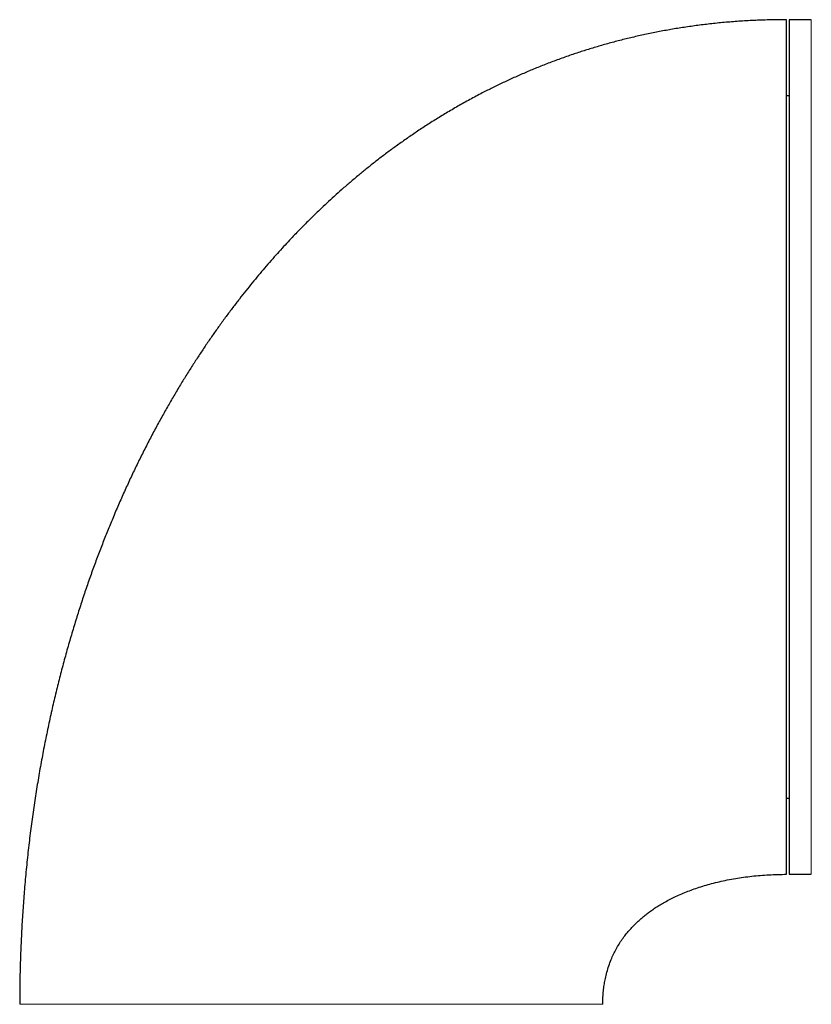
# Model space of a CAD drawing. Header units: millimetres. Extents: x 8 to 811, y 12 to 917.
# Tile 64 of 68: x 607 to 637, y 787 to 823. Entities that reach past the tile are written whole.
import ezdxf

# ---------------------------------------------------------------- set-up
doc = ezdxf.new("R2010")
doc.units = ezdxf.units.MM

msp = doc.modelspace()

# ---------------------------------------------------------------- linework, layer by layer
at = {"color": 7, "linetype": 'Continuous', "lineweight": 30}
for p, q in [((637.129, 823.413), (636.303, 823.413)), ((636.303, 823.413), (636.303, 791.413)), ((636.303, 820.563), (636.203, 820.563)), ((636.203, 794.263), (636.303, 794.263)), ((636.303, 791.413), (637.129, 791.413))]:
    msp.add_line(p, q, dxfattribs=at)
at = {"color": 252, "linetype": 'Continuous', "lineweight": 0}
msp.add_line((637.129, 791.413), (637.129, 823.413), dxfattribs=at)
at = {"color": 7, "linetype": 'Continuous', "lineweight": 30}
for points, knots in [([(636.203, 823.413), (636.009, 823.412), (635.623, 823.409), (635.051, 823.39), (634.489, 823.359), (633.939, 823.317), (633.403, 823.264), (632.881, 823.201), (632.373, 823.129), (631.875, 823.049), (631.384, 822.959), (630.901, 822.86), (630.424, 822.753), (629.957, 822.638), (629.501, 822.516), (629.055, 822.388), (628.619, 822.253), (628.177, 822.108), (627.73, 821.951), (627.278, 821.783), (626.838, 821.609), (626.41, 821.429), (625.993, 821.246), (625.587, 821.058), (625.192, 820.867), (624.776, 820.656), (624.342, 820.425), (623.891, 820.174), (623.456, 819.919), (623.037, 819.663), (622.631, 819.404), (622.238, 819.143), (621.858, 818.881), (621.494, 818.62), (621.144, 818.361), (620.808, 818.103), (620.487, 817.849), (620.17, 817.59), (619.858, 817.327), (619.551, 817.061), (619.26, 816.802), (618.984, 816.549), (618.737, 816.316), (618.516, 816.103), (618.32, 815.91), (618.133, 815.723), (617.951, 815.538), (617.77, 815.351), (617.573, 815.143), (617.359, 814.913), (617.128, 814.659), (616.89, 814.391), (616.653, 814.118), (616.418, 813.84), (616.183, 813.556), (615.944, 813.26), (615.701, 812.952), (615.455, 812.63), (615.205, 812.296), (614.96, 811.959), (614.719, 811.618), (614.482, 811.276), (614.244, 810.921), (614.005, 810.555), (613.764, 810.176), (613.522, 809.784), (613.279, 809.38), (613.037, 808.962), (612.794, 808.531), (612.551, 808.086), (612.309, 807.628), (612.073, 807.165), (611.843, 806.698), (611.618, 806.227), (611.396, 805.743), (611.175, 805.245), (610.964, 804.751), (610.763, 804.26), (610.57, 803.774), (610.38, 803.277), (610.193, 802.768), (610.011, 802.251), (609.833, 801.726), (609.661, 801.192), (609.492, 800.647), (609.327, 800.087), (609.165, 799.51), (609.007, 798.918), (608.856, 798.314), (608.709, 797.698), (608.57, 797.069), (608.436, 796.427), (608.31, 795.774), (608.191, 795.107), (608.08, 794.428), (607.976, 793.737), (607.881, 793.033), (607.795, 792.316), (607.718, 791.587), (607.653, 790.866), (607.599, 790.155), (607.555, 789.453), (607.52, 788.741), (607.495, 788.018), (607.479, 787.285), (607.477, 786.793), (607.476, 786.545)], [0, 0, 0, 0, 0.0112223, 0.022231, 0.0330331, 0.0436354, 0.054044, 0.064084, 0.0739483, 0.0836418, 0.0931691, 0.1027243, 0.1121154, 0.1213466, 0.1304216, 0.139344, 0.148117, 0.1567437, 0.1661817, 0.1754452, 0.1845372, 0.1934608, 0.2022184, 0.2108124, 0.2192448, 0.2275174, 0.2376931, 0.2476215, 0.2573049, 0.2667451, 0.2759435, 0.2850619, 0.2939315, 0.3025529, 0.3109264, 0.3190518, 0.326929, 0.3345577, 0.3426614, 0.3504629, 0.3579609, 0.3651544, 0.3720421, 0.3775472, 0.3828382, 0.3879143, 0.3928009, 0.3977912, 0.4029679, 0.4093098, 0.4159139, 0.4227821, 0.4299165, 0.4367592, 0.4438337, 0.4511417, 0.4586854, 0.4664668, 0.4744881, 0.4827516, 0.4905413, 0.4985384, 0.5067449, 0.5151628, 0.5237944, 0.5326416, 0.5417068, 0.5509923, 0.5605004, 0.5702335, 0.5801941, 0.5903847, 0.600206, 0.6102363, 0.6204777, 0.6309326, 0.6416033, 0.6514714, 0.6615208, 0.6717531, 0.6821703, 0.6927742, 0.7033723, 0.7141539, 0.7251209, 0.7362752, 0.7478519, 0.7596273, 0.7716034, 0.7837822, 0.7961656, 0.8087557, 0.8215544, 0.8345639, 0.8477861, 0.8612231, 0.874877, 0.88875, 0.9028442, 0.9171617, 0.9304841, 0.9439978, 0.9577045, 0.9716058, 0.9857037, 1, 1, 1, 1]), ([(636.203, 812.207), (636.203, 812.359), (636.203, 812.664), (636.203, 813.115), (636.203, 813.561), (636.203, 814.001), (636.203, 814.436), (636.203, 814.856), (636.203, 815.262), (636.203, 815.653), (636.203, 816.038), (636.203, 816.416), (636.203, 816.794), (636.203, 817.172), (636.203, 817.548), (636.203, 817.915), (636.203, 818.272), (636.203, 818.62), (636.203, 818.952), (636.203, 819.267), (636.203, 819.566), (636.203, 819.856), (636.203, 820.135), (636.203, 820.41), (636.203, 820.68), (636.203, 820.943), (636.203, 821.193), (636.203, 821.431), (636.203, 821.656), (636.203, 821.864), (636.203, 822.057), (636.203, 822.233), (636.203, 822.398), (636.203, 822.551), (636.203, 822.695), (636.203, 822.828), (636.203, 822.95), (636.203, 823.058), (636.203, 823.152), (636.203, 823.231), (636.203, 823.296), (636.203, 823.345), (636.203, 823.382), (636.203, 823.404), (636.203, 823.414), (636.203, 823.412), (636.203, 823.412)], [0, 0, 0, 0, 0.023726, 0.047413, 0.071085, 0.094761, 0.118464, 0.1422, 0.164548, 0.186872, 0.20919, 0.23152, 0.253879, 0.277609, 0.301299, 0.32497, 0.348645, 0.372344, 0.396079, 0.418427, 0.440751, 0.463069, 0.485399, 0.507758, 0.531488, 0.555178, 0.578849, 0.602524, 0.626223, 0.649958, 0.672306, 0.69463, 0.716948, 0.739278, 0.761637, 0.785366, 0.809056, 0.832728, 0.856403, 0.880102, 0.903834, 0.926179, 0.948502, 0.970821, 0.993152, 1, 1, 1, 1]), ([(636.203, 791.416), (636.203, 791.421), (636.203, 791.432), (636.203, 791.469), (636.203, 791.523), (636.203, 791.595), (636.203, 791.684), (636.203, 791.79), (636.203, 791.914), (636.203, 792.055), (636.203, 792.212), (636.203, 792.386), (636.203, 792.576), (636.203, 792.783), (636.203, 793.006), (636.203, 793.245), (636.203, 793.499), (636.203, 793.769), (636.203, 794.053), (636.203, 794.352), (636.203, 794.665), (636.203, 794.992), (636.203, 795.334), (636.203, 795.689), (636.203, 796.056), (636.203, 796.436), (636.203, 796.827), (636.203, 797.23), (636.203, 797.644), (636.203, 798.07), (636.203, 798.507), (636.203, 798.952), (636.203, 799.406), (636.203, 799.869), (636.203, 800.34), (636.203, 800.819), (636.203, 801.307), (636.203, 801.801), (636.203, 802.301), (636.203, 802.805), (636.203, 803.315), (636.203, 803.829), (636.203, 804.347), (636.203, 804.87), (636.203, 805.396), (636.203, 805.923), (636.203, 806.451), (636.203, 806.98), (636.203, 807.509), (636.203, 808.04), (636.203, 808.57), (636.203, 809.099), (636.203, 809.625), (636.203, 810.149), (636.203, 810.668), (636.203, 811.185), (636.203, 811.698), (636.203, 812.037), (636.203, 812.207)], [0, 0, 0, 0, 0.0179086, 0.0357673, 0.0535957, 0.0714135, 0.0892403, 0.107096, 0.1250001, 0.142911, 0.1607712, 0.1786003, 0.1964181, 0.2142442, 0.2320983, 0.2500001, 0.267911, 0.2857712, 0.3036003, 0.3214181, 0.3392442, 0.3570983, 0.3750001, 0.392911, 0.4107712, 0.4286003, 0.4464181, 0.4642442, 0.4820983, 0.5000001, 0.517911, 0.5357712, 0.5536003, 0.5714181, 0.5892442, 0.6070983, 0.6250001, 0.642911, 0.6607712, 0.6786003, 0.6964181, 0.7142442, 0.7320983, 0.7500001, 0.767911, 0.7857712, 0.8036003, 0.8214181, 0.8392442, 0.8570983, 0.8750001, 0.8929087, 0.9107673, 0.9285957, 0.9464135, 0.9642403, 0.982096, 1, 1, 1, 1]), ([(629.319, 786.545), (629.319, 786.566), (629.319, 786.604), (629.32, 786.654), (629.321, 786.692), (629.322, 786.724), (629.324, 786.785), (629.331, 786.912), (629.347, 787.097), (629.376, 787.308), (629.415, 787.522), (629.47, 787.749), (629.542, 787.986), (629.625, 788.209), (629.718, 788.419), (629.817, 788.613), (629.927, 788.801), (630.045, 788.98), (630.172, 789.15), (630.305, 789.312), (630.444, 789.465), (630.578, 789.598), (630.703, 789.713), (630.818, 789.812), (630.94, 789.911), (631.073, 790.011), (631.221, 790.115), (631.381, 790.22), (631.555, 790.325), (631.741, 790.429), (631.943, 790.533), (632.161, 790.635), (632.39, 790.732), (632.626, 790.824), (632.87, 790.909), (633.128, 790.991), (633.4, 791.067), (633.686, 791.138), (633.986, 791.202), (634.29, 791.258), (634.596, 791.305), (634.902, 791.343), (635.218, 791.374), (635.541, 791.396), (635.87, 791.41), (636.092, 791.412), (636.203, 791.413)], [0, 0, 0, 0, 0.006843, 0.012126, 0.015876, 0.018957, 0.022126, 0.035303, 0.059418, 0.081073, 0.102769, 0.128704, 0.154917, 0.181472, 0.204418, 0.227676, 0.25075, 0.273457, 0.295854, 0.317992, 0.339912, 0.361649, 0.377777, 0.393827, 0.410031, 0.4276, 0.446738, 0.467477, 0.488525, 0.511054, 0.535091, 0.560663, 0.587792, 0.613821, 0.641158, 0.669803, 0.699746, 0.730968, 0.763437, 0.797107, 0.828973, 0.861735, 0.895318, 0.92963, 0.964566, 1, 1, 1, 1])]:
    msp.add_open_spline(points, degree=3, knots=knots, dxfattribs=at)
at = {"color": 252, "linetype": 'Continuous', "lineweight": 0}
for points, knots in [([(613.939, 786.545), (613.871, 786.545), (613.735, 786.545), (613.53, 786.545), (613.326, 786.545), (613.123, 786.545), (612.919, 786.545), (612.715, 786.545), (612.514, 786.545), (612.305, 786.545), (612.092, 786.545), (611.874, 786.545), (611.663, 786.545), (611.457, 786.545), (611.257, 786.545), (611.064, 786.545), (610.858, 786.545), (610.642, 786.545), (610.419, 786.545), (610.207, 786.545), (610.005, 786.545), (609.813, 786.545), (609.62, 786.545), (609.427, 786.545), (609.237, 786.545), (609.058, 786.545), (608.883, 786.545), (608.713, 786.545), (608.548, 786.545), (608.397, 786.545), (608.258, 786.545), (608.131, 786.545), (608.016, 786.545), (607.913, 786.545), (607.816, 786.545), (607.728, 786.545), (607.651, 786.545), (607.587, 786.545), (607.537, 786.545), (607.502, 786.545), (607.48, 786.545), (607.478, 786.545), (607.476, 786.545)], [0, 0, 0, 0, 0.0141121, 0.0282109, 0.0423824, 0.0567135, 0.0712693, 0.0860286, 0.1009469, 0.115978, 0.1332479, 0.1506129, 0.1680725, 0.1856175, 0.203231, 0.2208897, 0.2385641, 0.2616438, 0.2847235, 0.3078271, 0.330972, 0.3541687, 0.377422, 0.4048981, 0.4324407, 0.4600303, 0.4876395, 0.5190087, 0.550392, 0.5818199, 0.6133201, 0.6449178, 0.676636, 0.7084952, 0.7405135, 0.7773089, 0.814283, 0.8513844, 0.8885604, 0.9257578, 0.9629224, 1, 1, 1, 1]), ([(629.319, 786.545), (629.317, 786.545), (629.314, 786.545), (629.291, 786.545), (629.253, 786.545), (629.201, 786.545), (629.134, 786.545), (629.054, 786.545), (628.96, 786.545), (628.853, 786.545), (628.732, 786.545), (628.599, 786.545), (628.453, 786.545), (628.296, 786.545), (628.126, 786.545), (627.935, 786.545), (627.72, 786.545), (627.48, 786.545), (627.226, 786.545), (626.957, 786.545), (626.676, 786.545), (626.381, 786.545), (626.074, 786.545), (625.755, 786.545), (625.425, 786.545), (625.084, 786.545), (624.732, 786.545), (624.356, 786.545), (623.954, 786.545), (623.527, 786.545), (623.088, 786.545), (622.64, 786.545), (622.183, 786.545), (621.726, 786.545), (621.271, 786.545), (620.818, 786.545), (620.359, 786.545), (619.895, 786.545), (619.417, 786.545), (618.924, 786.545), (618.418, 786.545), (617.909, 786.545), (617.397, 786.545), (616.883, 786.545), (616.378, 786.545), (615.881, 786.545), (615.394, 786.545), (614.908, 786.545), (614.423, 786.545), (614.1, 786.545), (613.939, 786.545)], [0, 0, 0, 0, 0.018307, 0.036372, 0.054219, 0.071873, 0.089358, 0.106697, 0.123913, 0.141026, 0.158057, 0.175024, 0.191947, 0.20884, 0.225721, 0.242602, 0.262316, 0.282067, 0.301872, 0.321745, 0.341698, 0.361742, 0.381884, 0.402131, 0.422486, 0.442955, 0.463536, 0.484232, 0.507545, 0.530996, 0.55458, 0.57829, 0.602119, 0.626057, 0.648718, 0.671458, 0.694266, 0.717133, 0.740046, 0.764387, 0.788754, 0.813132, 0.837507, 0.861865, 0.886191, 0.909083, 0.931922, 0.954696, 0.977392, 1, 1, 1, 1])]:
    msp.add_open_spline(points, degree=3, knots=knots, dxfattribs=at)

doc.saveas('drawing.dxf')
